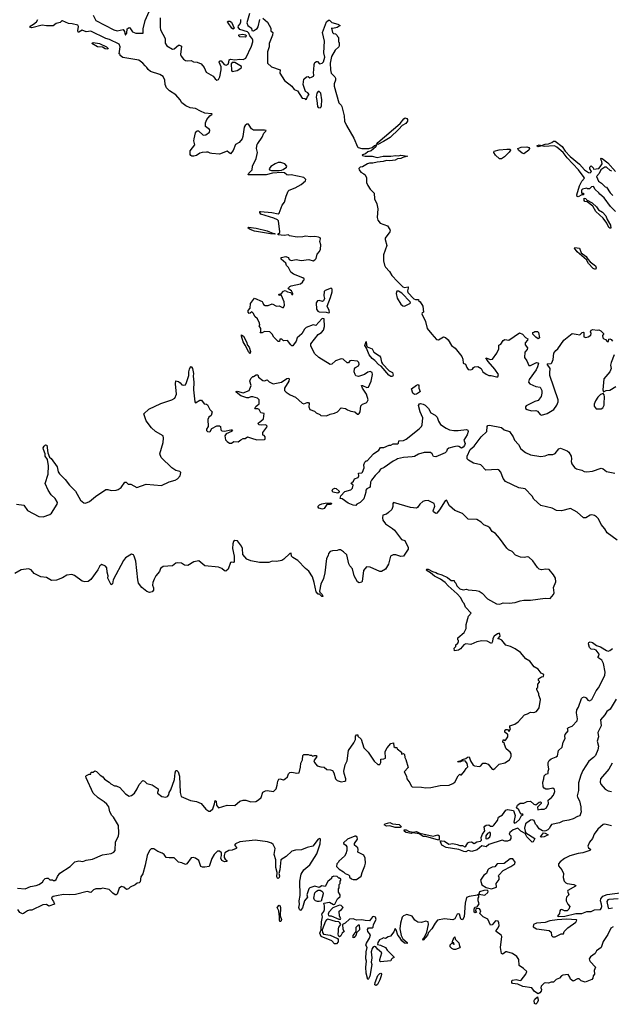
# Model space of a CAD drawing. Extents: x 2386897 to 2565480, y 579156 to 761880.
# Tile 92 of 191: x 2468002 to 2474942, y 667000 to 678544. Entities that reach past the tile are written whole.
import ezdxf

# ---------------------------------------------------------------- set-up
doc = ezdxf.new("R2010")
doc.units = 0

msp = doc.modelspace()

# ---------------------------------------------------------------- linework, layer by layer
at = {"layer": '0CON10XD'}
for points in [[(2471938, 674382), (2471927, 674415), (2471930, 674450), (2471943, 674467), (2471975, 674486), (2471984, 674505), (2471981, 674525), (2471965, 674541), (2471890, 674550), (2471876, 674544), (2471858, 674522), (2471845, 674520), (2471795, 674562), (2471775, 674568), (2471707, 674545), (2471665, 674507), (2471645, 674501), (2471512, 674582), (2471465, 674626), (2471416, 674715), (2471419, 674745), (2471505, 674854), (2471543, 674877), (2471567, 674905), (2471578, 674945), (2471575, 675037), (2471555, 675041), (2471545, 675036), (2471475, 674960), (2471445, 674966), (2471364, 674935), (2471344, 674915), (2471311, 674859), (2471256, 674814), (2471244, 674776), (2471215, 674730), (2471205, 674720), (2471195, 674720), (2471183, 674733), (2471142, 674782), (2471095, 674780), (2471077, 674797), (2471055, 674800), (2471048, 674772), (2471035, 674772), (2470985, 674823), (2470965, 674857), (2470935, 674883), (2470875, 674887), (2470845, 674872), (2470822, 674872), (2470832, 674888), (2470832, 674922), (2470812, 674955), (2470820, 674965), (2470817, 674987), (2470792, 675035), (2470760, 675065), (2470745, 675100), (2470725, 675120), (2470707, 675103), (2470695, 675100), (2470683, 675113), (2470683, 675135), (2470707, 675163), (2470710, 675215), (2470755, 675278), (2470845, 675238), (2470856, 675226), (2470863, 675205), (2470882, 675192), (2470918, 675192), (2470965, 675213), (2471015, 675187), (2471045, 675188), (2471085, 675169), (2471095, 675171), (2471110, 675195), (2471106, 675235), (2471075, 675310), (2471065, 675320), (2471045, 675310), (2471040, 675325), (2471070, 675330), (2471095, 675362), (2471115, 675368), (2471144, 675354), (2471177, 675347), (2471188, 675338), (2471195, 675320), (2471205, 675320), (2471208, 675335), (2471192, 675365), (2471160, 675385), (2471153, 675393), (2471155, 675400), (2471170, 675415), (2471188, 675422), (2471295, 675448), (2471318, 675465), (2471330, 675485), (2471340, 675495), (2471340, 675505), (2471325, 675518), (2471215, 675560), (2471182, 675585), (2471155, 675640), (2471133, 675663), (2471125, 675690), (2471070, 675735), (2471070, 675755), (2471125, 675768), (2471150, 675755), (2471160, 675745), (2471162, 675732), (2471185, 675720), (2471245, 675733), (2471305, 675721), (2471395, 675731), (2471445, 675718), (2471465, 675727), (2471480, 675745), (2471493, 675795), (2471519, 675825), (2471532, 675855), (2471533, 675905), (2471523, 675945), (2471530, 675975), (2471526, 675985), (2471508, 675995), (2471465, 676003), (2471415, 675999), (2471355, 676004), (2471325, 675998), (2471256, 675996), (2471168, 676008), (2471155, 676020), (2471105, 676013), (2471035, 676022), (2471032, 676028), (2471052, 676048), (2471053, 676055), (2471037, 676187), (2471025, 676199), (2470985, 676217), (2470832, 676265), (2470818, 676285), (2470820, 676295), (2470826, 676296), (2470960, 676285), (2471035, 676266), (2471046, 676275), (2471082, 676368), (2471109, 676405), (2471126, 676474), (2471151, 676535), (2471165, 676546), (2471235, 676571), (2471305, 676613), (2471354, 676655), (2471358, 676672), (2471334, 676694), (2471185, 676723), (2471155, 676719), (2471135, 676726), (2471108, 676748), (2471075, 676752), (2470966, 676744), (2470895, 676726), (2470683, 676723), (2470690, 676745), (2470728, 676785), (2470734, 676826), (2470777, 676915), (2470791, 676985), (2470780, 677035), (2470789, 677085), (2470796, 677094), (2470846, 677165), (2470865, 677212), (2470890, 677235), (2470892, 677245), (2470875, 677250), (2470745, 677249), (2470721, 677265), (2470695, 677309), (2470685, 677317), (2470665, 677317), (2470646, 677305), (2470636, 677285), (2470621, 677175), (2470610, 677145), (2470577, 677105), (2470535, 677080), (2470508, 677012), (2470475, 676973), (2470435, 677003), (2470345, 676966), (2470254, 676974), (2470235, 676978), (2470212, 676992), (2470195, 676992), (2470144, 676986), (2470115, 676978), (2470075, 676952), (2470045, 676942), (2470023, 676943), (2470010, 676950), (2470003, 676963), (2470003, 677005), (2470057, 677075), (2470046, 677125), (2470048, 677145), (2470065, 677217), (2470075, 677234), (2470085, 677242), (2470101, 677241), (2470155, 677188), (2470185, 677193), (2470230, 677225), (2470232, 677245), (2470228, 677255), (2470183, 677293), (2470181, 677335), (2470198, 677372), (2470234, 677416), (2470260, 677435), (2470255, 677440), (2470175, 677449), (2470121, 677471), (2470065, 677504), (2470000, 677510), (2469952, 677532), (2469905, 677570), (2469884, 677605), (2469835, 677661), (2469760, 677710), (2469726, 677746), (2469709, 677785), (2469706, 677836), (2469685, 677878), (2469645, 677902), (2469538, 677935), (2469509, 677959), (2469493, 677985), (2469472, 678002), (2469445, 678035), (2469398, 678068), (2469210, 678100), (2469182, 678122), (2469180, 678135), (2469170, 678145), (2469181, 678225), (2469168, 678255), (2469055, 678311), (2469014, 678324), (2468835, 678408), (2468782, 678402), (2468735, 678422), (2468695, 678396), (2468688, 678398), (2468682, 678415), (2468692, 678465), (2468685, 678481), (2468617, 678497), (2468575, 678498), (2468505, 678530), (2468495, 678530), (2468475, 678512), (2468429, 678501), (2468395, 678472), (2468315, 678470), (2468265, 678481), (2468145, 678448), (2468120, 678455), (2468125, 678468), (2468165, 678490), (2468200, 678520), (2468216, 678545)], [(2468863, 678595), (2468894, 678534), (2469105, 678424), (2469145, 678414), (2469217, 678427), (2469231, 678405), (2469238, 678368), (2469245, 678367), (2469260, 678385), (2469263, 678435), (2469285, 678453), (2469295, 678448), (2469325, 678403), (2469366, 678384), (2469450, 678385), (2469452, 678435), (2469472, 678535), (2469519, 678641)], [(2469650, 678565), (2469648, 678455), (2469653, 678425), (2469708, 678325), (2469707, 678267), (2469727, 678237), (2469795, 678200), (2469815, 678204), (2469864, 678246), (2469877, 678247), (2469900, 678235), (2469889, 678135), (2469896, 678115), (2469925, 678079), (2469945, 678067), (2469975, 678060), (2470015, 678067), (2470041, 678051), (2470085, 678044), (2470130, 678025), (2470165, 677982), (2470190, 677930), (2470272, 677882), (2470295, 677850), (2470315, 677836), (2470335, 677841), (2470351, 677875), (2470366, 677954), (2470365, 677990), (2470340, 678045), (2470344, 678056), (2470355, 678062), (2470365, 678062), (2470400, 678020), (2470425, 678009), (2470447, 678023), (2470457, 678045), (2470458, 678072), (2470475, 678082), (2470525, 678072), (2470585, 678082), (2470624, 678076), (2470656, 678094), (2470720, 678235), (2470736, 678285), (2470736, 678305), (2470730, 678325), (2470702, 678355), (2470690, 678385), (2470675, 678400), (2470585, 678429), (2470564, 678455), (2470567, 678473), (2470588, 678495), (2470595, 678520), (2470597, 678545)], [(2470696, 678615), (2470667, 678505), (2470677, 678477), (2470721, 678445), (2470727, 678417), (2470745, 678414), (2470768, 678428), (2470788, 678442), (2470800, 678460), (2470819, 678545)], [(2470855, 678562), (2470908, 678515), (2470948, 678445), (2470950, 678415), (2470970, 678395), (2470967, 678363), (2470928, 678265), (2470930, 678225), (2470909, 678165), (2470910, 678035), (2470955, 677990), (2471058, 677955), (2471054, 677915), (2471110, 677830), (2471193, 677763), (2471223, 677725), (2471259, 677709), (2471315, 677622), (2471345, 677620), (2471355, 677610), (2471368, 677612), (2471378, 677645), (2471396, 677665), (2471382, 677685), (2471355, 677702), (2471350, 677715), (2471329, 677785), (2471337, 677845), (2471365, 677874), (2471385, 677877), (2471405, 677863), (2471425, 677868), (2471448, 677882), (2471453, 677895), (2471447, 677925), (2471454, 677955), (2471455, 678020), (2471465, 678040), (2471485, 678053)], [(2470505, 678433), (2470489, 678445), (2470446, 678505), (2470440, 678515), (2470443, 678527), (2470468, 678528), (2470486, 678516), (2470519, 678445), (2470505, 678433)], [(2471485, 678053), (2471495, 678052), (2471518, 678028), (2471550, 678035), (2471565, 678050), (2471581, 678105), (2471571, 678155), (2471579, 678291), (2471556, 678394), (2471603, 678517), (2471625, 678540), (2471635, 678540), (2471665, 678512), (2471735, 678492), (2471760, 678475), (2471726, 678454), (2471675, 678440), (2471660, 678445), (2471672, 678392), (2471685, 678380), (2471708, 678378), (2471728, 678358), (2471730, 678345), (2471740, 678335), (2471740, 678285), (2471750, 678275), (2471750, 678235), (2471746, 678224), (2471704, 678186), (2471658, 678112), (2471646, 678035), (2471649, 677955), (2471657, 677915), (2471698, 677875), (2471707, 677857), (2471708, 677835), (2471693, 677793), (2471693, 677765), (2471745, 677570), (2471773, 677543), (2471782, 677525), (2471809, 677415), (2471813, 677355), (2471834, 677305), (2471920, 677155), (2471964, 677055), (2471974, 677045), (2472015, 677033), (2472097, 677033), (2472136, 677044), (2472165, 677069), (2472186, 677076), (2472181, 677055), (2472125, 677007), (2472085, 676994), (2472060, 676970), (2472025, 676959), (2472018, 676955), (2472022, 676952), (2472054, 676944), (2472135, 676942), (2472195, 676928), (2472265, 676944), (2472355, 676942), (2472415, 676951), (2472445, 676948), (2472475, 676956), (2472550, 676945), (2472495, 676929), (2472475, 676915), (2472435, 676913), (2472405, 676898), (2472345, 676889), (2472305, 676894), (2472265, 676880), (2472197, 676873), (2472145, 676860), (2472105, 676860), (2472084, 676855), (2472025, 676820), (2471997, 676813), (2471982, 676798), (2471984, 676785), (2472004, 676755), (2472038, 676738), (2472053, 676723), (2472070, 676690), (2472072, 676635), (2472085, 676599), (2472114, 676555), (2472161, 676511), (2472165, 676445), (2472191, 676385), (2472204, 676325), (2472197, 676225), (2472202, 676192), (2472229, 676159), (2472317, 676127), (2472344, 676085), (2472348, 676065), (2472344, 676055), (2472289, 675981), (2472288, 675965), (2472310, 675895), (2472269, 675785), (2472271, 675715), (2472281, 675665), (2472295, 675641), (2472340, 675590), (2472366, 675545), (2472435, 675475), (2472495, 675412), (2472515, 675404), (2472560, 675410), (2472561, 675395), (2472550, 675365), (2472555, 675345), (2472625, 675273), (2472645, 675262), (2472680, 675265), (2472682, 675252), (2472700, 675235), (2472730, 675185), (2472740, 675115), (2472722, 675108), (2472720, 675095), (2472761, 675005), (2472784, 674925), (2472835, 674855), (2472893, 674793), (2472915, 674789), (2472975, 674826), (2472997, 674817), (2473030, 674790), (2473068, 674725), (2473111, 674691), (2473189, 674595), (2473202, 674565), (2473204, 674515), (2473232, 674505), (2473246, 674466), (2473265, 674444), (2473295, 674437), (2473312, 674445), (2473324, 674466), (2473337, 674473), (2473376, 674476), (2473415, 674453), (2473437, 674415), (2473475, 674387), (2473504, 674374), (2473534, 674374), (2473595, 674357), (2473612, 674358), (2473617, 674385), (2473576, 674445), (2473496, 674535), (2473472, 674578), (2473525, 674560), (2473548, 674562), (2473598, 674635), (2473623, 674685), (2473624, 674726), (2473645, 674740), (2473675, 674782), (2473695, 674794), (2473742, 674788), (2473865, 674872), (2473900, 674855), (2473937, 674817), (2473962, 674802), (2473958, 674785), (2473931, 674755), (2473933, 674733), (2473961, 674695), (2473955, 674678), (2473926, 674644), (2473924, 674585), (2473953, 674543), (2473975, 674488), (2473995, 674489), (2474065, 674523), (2474082, 674522), (2474088, 674515), (2474078, 674475), (2474060, 674440), (2473979, 674325), (2473972, 674295), (2473986, 674276), (2474055, 674244), (2474106, 674236), (2474129, 674195), (2474128, 674165), (2474118, 674125), (2474085, 674079), (2474045, 674068), (2473945, 674016), (2473936, 674005), (2473937, 673985), (2473955, 673972), (2474007, 673957), (2474055, 673961), (2474075, 673956), (2474109, 673915), (2474125, 673909), (2474190, 673925), (2474268, 673975), (2474303, 674025), (2474318, 674062), (2474318, 674088), (2474223, 674373), (2474220, 674405), (2474227, 674455), (2474190, 674505), (2474195, 674510), (2474237, 674513), (2474245, 674520), (2474259, 674561), (2474268, 674635), (2474290, 674665), (2474316, 674684), (2474384, 674785), (2474484, 674866), (2474532, 674855), (2474575, 674850), (2474602, 674878), (2474615, 674880), (2474620, 674875), (2474620, 674825), (2474645, 674818), (2474670, 674825), (2474702, 674845), (2474707, 674865), (2474700, 674885), (2474707, 674903), (2474725, 674911), (2474775, 674902), (2474795, 674908), (2474820, 674895), (2474850, 674865), (2474850, 674855), (2474838, 674842), (2474844, 674815), (2474855, 674804), (2474874, 674794), (2474895, 674770), (2474908, 674772), (2474912, 674798), (2474925, 674802), (2474942, 674795), (2474957, 674775)], [(2470645, 678338), (2470583, 678343), (2470573, 678353), (2470572, 678365), (2470615, 678373), (2470655, 678368), (2470658, 678355), (2470645, 678338)], [(2469035, 678200), (2469005, 678203), (2468975, 678221), (2468915, 678227), (2468850, 678265), (2468865, 678278), (2468938, 678265), (2469020, 678225), (2469040, 678205), (2469035, 678200)], [(2470495, 677938), (2470535, 677943), (2470555, 677948), (2470585, 677968), (2470602, 677985), (2470602, 677995), (2470525, 678040), (2470495, 678043), (2470483, 678025), (2470485, 677950), (2470495, 677938)], [(2471525, 677512), (2471539, 677521), (2471544, 677535), (2471548, 677605), (2471533, 677683), (2471515, 677701), (2471505, 677702), (2471487, 677683), (2471478, 677635), (2471489, 677595), (2471495, 677525), (2471505, 677515), (2471525, 677512)], [(2472205, 677082), (2472193, 677083), (2472205, 677105), (2472465, 677325), (2472507, 677383), (2472525, 677393), (2472545, 677386), (2472552, 677375), (2472552, 677355), (2472533, 677327), (2472488, 677305), (2472451, 677259), (2472347, 677163), (2472271, 677115), (2472205, 677082)], [(2473915, 676973), (2473895, 676980), (2473852, 677015), (2473844, 677035), (2473885, 677048), (2473952, 677052), (2473974, 677045), (2473981, 677035), (2473976, 677015), (2473915, 676973)], [(2474992, 676295), (2474932, 676352), (2474860, 676455), (2474807, 676497), (2474796, 676515), (2474754, 676554), (2474735, 676588), (2474710, 676585), (2474685, 676560), (2474665, 676560), (2474655, 676568), (2474603, 676557), (2474593, 676547), (2474592, 676515), (2474595, 676510), (2474618, 676508), (2474618, 676492), (2474595, 676490), (2474555, 676468), (2474542, 676472), (2474538, 676492), (2474568, 676595), (2474595, 676652), (2474626, 676684), (2474623, 676695), (2474558, 676785), (2474426, 676925), (2474378, 676988), (2474305, 677051), (2474275, 677066), (2474155, 677058), (2474125, 677063), (2474085, 677054), (2474070, 677065), (2474095, 677078), (2474125, 677070), (2474165, 677084), (2474205, 677088), (2474245, 677104), (2474265, 677121), (2474285, 677121), (2474367, 677057), (2474401, 677001), (2474460, 676940), (2474568, 676848), (2474626, 676785), (2474675, 676753), (2474695, 676750), (2474710, 676765), (2474690, 676795), (2474690, 676815), (2474705, 676830), (2474730, 676805), (2474735, 676790), (2474795, 676800), (2474813, 676817), (2474834, 676855), (2474832, 676882), (2474822, 676895), (2474820, 676915), (2474825, 676920), (2474835, 676918), (2474902, 676865), (2474990, 676765)], [(2473632, 676912), (2473585, 676955), (2473566, 676985), (2473569, 677001), (2473625, 677018), (2473715, 677027), (2473754, 677024), (2473758, 677015), (2473745, 676992), (2473688, 676935), (2473655, 676912), (2473632, 676912)], [(2470954, 676774), (2471045, 676774), (2471075, 676778), (2471093, 676787), (2471131, 676815), (2471134, 676825), (2471114, 676854), (2471065, 676871), (2471035, 676870), (2470997, 676855), (2470947, 676823), (2470930, 676795), (2470932, 676785), (2470954, 676774)], [(2474948, 676768), (2474930, 676775), (2474885, 676813), (2474865, 676816), (2474818, 676785), (2474798, 676742), (2474770, 676705), (2474791, 676651), (2474826, 676626), (2474870, 676585), (2474885, 676580), (2474928, 676515), (2474961, 676481)], [(2474925, 676098), (2474915, 676108), (2474889, 676159), (2474846, 676216), (2474759, 676295), (2474727, 676357), (2474660, 676410), (2474633, 676413), (2474622, 676422), (2474625, 676450), (2474645, 676448), (2474652, 676432), (2474718, 676395), (2474769, 676349), (2474794, 676314), (2474838, 676288), (2474878, 676245), (2474892, 676202), (2474933, 676135), (2474935, 676100), (2474925, 676098)], [(2470995, 676030), (2470945, 676032), (2470755, 676064), (2470704, 676084), (2470680, 676105), (2470685, 676110), (2470775, 676098), (2470905, 676069), (2470978, 676038), (2470995, 676038), (2471000, 676035), (2470995, 676030)], [(2474755, 675616), (2474728, 675628), (2474676, 675685), (2474650, 675730), (2474543, 675823), (2474512, 675865), (2474515, 675872), (2474568, 675865), (2474590, 675810), (2474649, 675769), (2474666, 675735), (2474693, 675703), (2474757, 675657), (2474766, 675635), (2474755, 675616)], [(2471625, 675108), (2471635, 675112), (2471633, 675135), (2471610, 675185), (2471647, 675285), (2471666, 675355), (2471666, 675385), (2471655, 675396), (2471585, 675369), (2471575, 675358), (2471568, 675305), (2471576, 675275), (2471564, 675246), (2471555, 675240), (2471515, 675250), (2471495, 675248), (2471481, 675225), (2471485, 675150), (2471500, 675125), (2471515, 675119), (2471596, 675116), (2471625, 675108)], [(2472515, 675184), (2472578, 675215), (2472587, 675225), (2472583, 675235), (2472485, 675338), (2472445, 675360), (2472428, 675362), (2472420, 675335), (2472429, 675279), (2472475, 675208), (2472495, 675188), (2472515, 675184)], [(2470705, 674630), (2470685, 674652), (2470648, 674728), (2470623, 674765), (2470603, 674835), (2470605, 674850), (2470626, 674835), (2470664, 674765), (2470676, 674726), (2470693, 674705), (2470710, 674655), (2470705, 674630)], [(2474085, 674802), (2474055, 674820), (2474020, 674855), (2474022, 674878), (2474035, 674880), (2474045, 674890), (2474075, 674890), (2474088, 674878), (2474100, 674815), (2474085, 674802)], [(2472355, 674360), (2472332, 674375), (2472242, 674482), (2472215, 674496), (2472167, 674547), (2472135, 674571), (2472101, 674615), (2472071, 674691), (2472051, 674725), (2472065, 674770), (2472069, 674729), (2472079, 674709), (2472135, 674683), (2472157, 674647), (2472224, 674604), (2472236, 674586), (2472248, 674528), (2472258, 674508), (2472335, 674428), (2472375, 674407), (2472383, 674375), (2472375, 674361), (2472355, 674360)], [(2474977, 674615), (2474939, 674525), (2474933, 674495), (2474940, 674455), (2474926, 674414), (2474856, 674335), (2474842, 674205), (2474852, 674182), (2474883, 674197), (2474925, 674202), (2474996, 674244)], [(2467965, 672863), (2468051, 672851), (2468095, 672791), (2468225, 672719), (2468277, 672717), (2468356, 672744), (2468375, 672758), (2468443, 672865), (2468444, 672885), (2468419, 672929), (2468371, 672975), (2468335, 673028), (2468301, 673105), (2468336, 673215), (2468338, 673315), (2468327, 673387), (2468300, 673425), (2468300, 673455), (2468281, 673505), (2468279, 673525), (2468289, 673545), (2468305, 673560), (2468319, 673555), (2468333, 673465), (2468351, 673415), (2468370, 673400), (2468442, 673302), (2468453, 673243), (2468468, 673218), (2468535, 673153), (2468587, 673087), (2468656, 673015), (2468715, 672912), (2468755, 672880), (2468775, 672877), (2468822, 672895), (2468892, 672955), (2469014, 673036), (2469035, 673037), (2469075, 673024), (2469135, 673026), (2469156, 673034), (2469192, 673058), (2469235, 673120), (2469250, 673120), (2469275, 673100), (2469305, 673097), (2469375, 673059), (2469485, 673097), (2469665, 673081), (2469756, 673126), (2469825, 673144), (2469855, 673160), (2469883, 673195), (2469892, 673235), (2469880, 673245), (2469835, 673258), (2469785, 673288), (2469662, 673412), (2469645, 673455), (2469684, 673585), (2469689, 673639), (2469684, 673664), (2469596, 673716), (2469547, 673757), (2469485, 673840), (2469458, 673922), (2469515, 673978), (2469656, 674044), (2469785, 674087), (2469823, 674107), (2469843, 674155), (2469829, 674275), (2469835, 674308), (2469865, 674301), (2469885, 674287), (2469903, 674263), (2469925, 674257), (2469945, 674262), (2469959, 674289), (2469986, 674374), (2469985, 674415), (2469992, 674445), (2470005, 674472), (2470015, 674477), (2470029, 674455), (2470039, 674395), (2470036, 674365), (2470044, 674295), (2470040, 674205), (2470055, 674062), (2470065, 674053), (2470115, 674083), (2470135, 674082), (2470165, 674040), (2470195, 674036), (2470205, 674027), (2470234, 673974), (2470258, 673945), (2470250, 673905), (2470222, 673885), (2470209, 673855), (2470214, 673775), (2470193, 673743), (2470195, 673727), (2470205, 673714), (2470225, 673710), (2470236, 673714), (2470255, 673750), (2470315, 673782), (2470345, 673782), (2470356, 673776), (2470363, 673735), (2470375, 673723), (2470405, 673721), (2470477, 673737), (2470490, 673735), (2470498, 673725), (2470488, 673715), (2470425, 673687), (2470407, 673665), (2470418, 673618), (2470435, 673598), (2470465, 673578), (2470485, 673578), (2470515, 673598), (2470565, 673593), (2470595, 673618), (2470625, 673632), (2470645, 673633), (2470675, 673652), (2470722, 673638), (2470785, 673618), (2470875, 673620), (2470880, 673625), (2470880, 673655), (2470868, 673668), (2470853, 673673), (2470853, 673703), (2470902, 673765), (2470905, 673780), (2470890, 673795), (2470835, 673790), (2470810, 673795), (2470800, 673805), (2470805, 673818), (2470832, 673835), (2470862, 673865), (2470870, 673925), (2470830, 673935), (2470810, 673975), (2470795, 673982), (2470765, 673980), (2470762, 673985), (2470771, 674009), (2470795, 674030), (2470810, 674035), (2470810, 674085), (2470790, 674105), (2470735, 674121), (2470715, 674121), (2470685, 674109), (2470665, 674111), (2470598, 674135), (2470542, 674175), (2470540, 674185), (2470555, 674190), (2470625, 674170), (2470692, 674195), (2470718, 674255), (2470700, 674305), (2470712, 674338), (2470735, 674360), (2470745, 674360), (2470775, 674380), (2470795, 674380), (2470802, 674352), (2470853, 674313), (2470875, 674310), (2470905, 674322), (2470927, 674297), (2470975, 674273), (2471072, 674295), (2471135, 674336), (2471159, 674339), (2471163, 674333), (2471161, 674305), (2471110, 674225), (2471107, 674207), (2471110, 674195), (2471127, 674177), (2471174, 674144), (2471237, 674117), (2471316, 674046), (2471335, 674041), (2471375, 674056), (2471390, 674055), (2471396, 674045), (2471392, 674005), (2471405, 673972), (2471460, 673955), (2471478, 673935), (2471524, 673914), (2471535, 673902), (2471602, 673898), (2471645, 673918), (2471695, 673929), (2471732, 673948), (2471775, 673992), (2471825, 673987), (2471848, 673968), (2471885, 673953), (2471935, 673948), (2471965, 673920), (2471975, 673918), (2471986, 673925), (2471998, 673945), (2472004, 674016), (2472025, 674038), (2472065, 674050), (2472080, 674065), (2472088, 674085), (2472070, 674155), (2472024, 674225), (2472012, 674255), (2472025, 674256), (2472073, 674233), (2472095, 674236), (2472125, 674306), (2472140, 674385), (2472135, 674406), (2472115, 674420), (2472085, 674412), (2472045, 674383), (2471975, 674362), (2471947, 674367), (2471938, 674382)], [(2472635, 674150), (2472615, 674165), (2472600, 674215), (2472655, 674259), (2472675, 674267), (2472683, 674255), (2472686, 674225), (2472700, 674185), (2472694, 674175), (2472655, 674153), (2472635, 674150)], [(2474825, 673982), (2474842, 673995), (2474858, 674025), (2474860, 674045), (2474862, 674122), (2474857, 674147), (2474845, 674160), (2474815, 674148), (2474785, 674118), (2474755, 674077), (2474741, 674035), (2474743, 674013), (2474765, 673982), (2474825, 673982)], [(2471945, 672850), (2471915, 672852), (2471854, 672874), (2471786, 672925), (2471761, 672931), (2471769, 672961), (2471816, 673014), (2471885, 673033), (2471905, 673052), (2471912, 673085), (2471892, 673105), (2471893, 673115), (2471916, 673134), (2471931, 673159), (2471973, 673177), (2471980, 673195), (2471975, 673228), (2472015, 673232), (2472025, 673240), (2472042, 673288), (2472040, 673325), (2472050, 673355), (2472065, 673370), (2472078, 673372), (2472151, 673455), (2472214, 673496), (2472235, 673528), (2472275, 673528), (2472335, 673557), (2472355, 673557), (2472385, 673570), (2472438, 673572), (2472445, 673580), (2472450, 673605), (2472505, 673611), (2472535, 673624), (2472690, 673745), (2472716, 673774), (2472723, 673795), (2472730, 673875), (2472699, 673945), (2472682, 674022), (2472691, 674039), (2472703, 674045), (2472737, 674037), (2472759, 674025), (2472797, 673987), (2472824, 673934), (2472875, 673908), (2472901, 673885), (2472914, 673835), (2472939, 673799), (2473004, 673754), (2473045, 673736), (2473095, 673727), (2473144, 673726), (2473245, 673738), (2473260, 673730), (2473264, 673715), (2473252, 673675), (2473211, 673615), (2473226, 673575), (2473219, 673551), (2473205, 673533), (2473185, 673522), (2473155, 673539), (2473135, 673542), (2473095, 673537), (2473035, 673519), (2473017, 673505), (2473008, 673482), (2472994, 673466), (2472885, 673419), (2472855, 673424), (2472839, 673455), (2472820, 673470), (2472745, 673470), (2472680, 673450), (2472635, 673424), (2472605, 673418), (2472505, 673412), (2472436, 673394), (2472424, 673386), (2472385, 673369), (2472278, 673295), (2472236, 673274), (2472217, 673243), (2472171, 673199), (2472128, 673145), (2472117, 673123), (2472115, 673072), (2472105, 673058), (2472075, 673042), (2472063, 673027), (2472062, 673005), (2472040, 672925), (2471996, 672884), (2471956, 672864), (2471945, 672850)], [(2475011, 672441), (2474895, 672528), (2474865, 672575), (2474825, 672624), (2474792, 672692), (2474767, 672717), (2474745, 672731), (2474715, 672738), (2474695, 672733), (2474645, 672704), (2474615, 672704), (2474540, 672770), (2474465, 672812), (2474357, 672787), (2474301, 672791), (2474248, 672818), (2474115, 672848), (2474032, 672922), (2474015, 672959), (2473932, 673042), (2473857, 673057), (2473700, 673130), (2473675, 673163), (2473647, 673237), (2473623, 673265), (2473605, 673272), (2473471, 673261), (2473410, 673325), (2473325, 673343), (2473268, 673378), (2473250, 673395), (2473250, 673425), (2473285, 673505), (2473332, 673545), (2473415, 673654), (2473484, 673715), (2473485, 673774), (2473495, 673786), (2473512, 673788), (2473655, 673764), (2473686, 673736), (2473747, 673717), (2473790, 673655), (2473808, 673615), (2473854, 673564), (2473881, 673511), (2473935, 673469), (2473995, 673441), (2474115, 673422), (2474165, 673431), (2474205, 673446), (2474255, 673446), (2474285, 673459), (2474328, 673512), (2474345, 673520), (2474425, 673488), (2474445, 673474), (2474471, 673425), (2474476, 673395), (2474472, 673365), (2474480, 673335), (2474511, 673295), (2474535, 673278), (2474595, 673264), (2474625, 673248), (2474654, 673244), (2474720, 673250), (2474825, 673284), (2474845, 673278), (2474885, 673248), (2474985, 673228)], [(2471735, 672994), (2471675, 673004), (2471669, 673025), (2471675, 673038), (2471698, 673052), (2471715, 673048), (2471748, 673015), (2471750, 673005), (2471735, 672994)], [(2471022, 669568), (2471030, 669615), (2471042, 669638), (2471055, 669642), (2471095, 669632), (2471115, 669642), (2471143, 669667), (2471156, 669704), (2471172, 669718), (2471195, 669723), (2471255, 669708), (2471280, 669715), (2471298, 669782), (2471301, 669829), (2471321, 669865), (2471323, 669917), (2471335, 669930), (2471385, 669930), (2471405, 669920), (2471425, 669920), (2471435, 669910), (2471461, 669919), (2471478, 669918), (2471486, 669905), (2471453, 669855), (2471460, 669835), (2471492, 669795), (2471535, 669783), (2471572, 669782), (2471605, 669752), (2471649, 669749), (2471671, 669741), (2471686, 669715), (2471707, 669645), (2471725, 669622), (2471775, 669609), (2471815, 669617), (2471826, 669625), (2471828, 669642), (2471807, 669707), (2471806, 669735), (2471821, 669809), (2471844, 669855), (2471861, 669975), (2471922, 670065), (2471940, 670105), (2471940, 670145), (2471955, 670160), (2471968, 670158), (2471970, 670145), (2472007, 670107), (2472038, 670005), (2472090, 669955), (2472162, 669852), (2472205, 669810), (2472228, 669812), (2472238, 669835), (2472237, 669873), (2472275, 669877), (2472292, 669885), (2472290, 669965), (2472312, 670005), (2472355, 670058), (2472387, 670067), (2472392, 670022), (2472405, 670010), (2472425, 670010), (2472430, 669995), (2472480, 669955), (2472482, 669932), (2472505, 669940), (2472517, 669927), (2472520, 669895), (2472532, 669872), (2472558, 669775), (2472514, 669724), (2472538, 669675), (2472543, 669643), (2472580, 669595), (2472595, 669560), (2472608, 669548), (2472715, 669547), (2472765, 669538), (2472825, 669540), (2472935, 669567), (2473042, 669568), (2473085, 669588), (2473108, 669605), (2473145, 669680), (2473165, 669700), (2473175, 669690), (2473185, 669690), (2473222, 669735), (2473238, 669765), (2473259, 669785), (2473252, 669825), (2473231, 669851), (2473197, 669853), (2473175, 669843), (2473145, 669840), (2473140, 669845), (2473182, 669858), (2473195, 669870), (2473235, 669883), (2473255, 669897), (2473275, 669900), (2473291, 669855), (2473322, 669805), (2473336, 669794), (2473395, 669787), (2473413, 669797), (2473435, 669828), (2473465, 669826), (2473496, 669816), (2473543, 669755), (2473555, 669754), (2473575, 669764), (2473625, 669817), (2473695, 669830), (2473748, 669865), (2473768, 669905), (2473768, 669935), (2473756, 669956), (2473710, 669995), (2473688, 670045), (2473688, 670058), (2473670, 670075), (2473675, 670100), (2473685, 670100), (2473695, 670090), (2473705, 670100), (2473727, 670135), (2473730, 670155), (2473728, 670168), (2473715, 670170), (2473692, 670192), (2473692, 670208), (2473705, 670220), (2473725, 670220), (2473745, 670200), (2473760, 670235), (2473750, 670245), (2473750, 670265), (2473810, 670285), (2473850, 670310), (2473925, 670393), (2473960, 670405), (2473994, 670426), (2474035, 670423), (2474066, 670434), (2474096, 670475), (2474112, 670575), (2474093, 670625), (2474092, 670645), (2474070, 670685), (2474070, 670705), (2474080, 670715), (2474080, 670755), (2474100, 670775), (2474100, 670785), (2474090, 670795), (2474090, 670815), (2474125, 670840), (2474146, 670844), (2474150, 670865), (2474121, 670881), (2474085, 670930), (2474038, 670955), (2473985, 671022), (2473941, 671051), (2473878, 671125), (2473815, 671168), (2473760, 671195), (2473705, 671212), (2473659, 671269), (2473635, 671282), (2473613, 671283), (2473638, 671315), (2473635, 671340), (2473625, 671350), (2473608, 671345), (2473570, 671315), (2473553, 671287), (2473547, 671253), (2473535, 671230), (2473487, 671257), (2473425, 671260), (2473365, 671248), (2473295, 671217), (2473235, 671228), (2473212, 671215), (2473172, 671168), (2473149, 671151), (2473104, 671144), (2473098, 671175), (2473118, 671195), (2473120, 671215), (2473142, 671235), (2473150, 671255), (2473150, 671265), (2473140, 671275), (2473140, 671295), (2473215, 671360), (2473238, 671405), (2473238, 671452), (2473268, 671552), (2473298, 671585), (2473232, 671655), (2473218, 671698), (2473202, 671715), (2473177, 671765), (2473135, 671811), (2473027, 671907), (2472993, 671945), (2472940, 671985), (2472870, 672020), (2472823, 672057), (2472781, 672081), (2472770, 672095), (2472777, 672103), (2472795, 672102), (2472844, 672074), (2472883, 672063), (2472905, 672049), (2472955, 672037), (2473022, 672002), (2473065, 671970), (2473098, 671968), (2473102, 671952), (2473118, 671938), (2473132, 671905), (2473165, 671873), (2473205, 671860), (2473245, 671868), (2473265, 671860), (2473355, 671852), (2473392, 671842), (2473429, 671819), (2473490, 671755), (2473594, 671694), (2473635, 671693), (2473675, 671707), (2473745, 671703), (2473815, 671712), (2473875, 671732), (2473915, 671738), (2473995, 671740), (2474165, 671762), (2474225, 671758), (2474263, 671805), (2474272, 671825), (2474266, 671885), (2474292, 671955), (2474288, 671995), (2474266, 672036), (2474215, 672098), (2474175, 672103), (2474125, 672094), (2474095, 672103), (2474075, 672120), (2474021, 672201), (2473975, 672244), (2473955, 672246), (2473925, 672238), (2473877, 672243), (2473820, 672265), (2473779, 672309), (2473735, 672328), (2473715, 672348), (2473632, 672465), (2473585, 672518), (2473544, 672544), (2473516, 672586), (2473495, 672602), (2473445, 672622), (2473415, 672653), (2473365, 672682), (2473265, 672688), (2473196, 672756), (2473105, 672788), (2473044, 672844), (2473009, 672909), (2472995, 672903), (2472925, 672796), (2472895, 672758), (2472885, 672753), (2472858, 672775), (2472854, 672784), (2472872, 672842), (2472865, 672873), (2472795, 672906), (2472755, 672904), (2472733, 672895), (2472696, 672865), (2472670, 672825), (2472655, 672818), (2472585, 672826), (2472388, 672882), (2472378, 672872), (2472378, 672835), (2472367, 672803), (2472330, 672765), (2472305, 672748), (2472262, 672735), (2472258, 672705), (2472263, 672675), (2472295, 672633), (2472375, 672580), (2472398, 672558), (2472481, 672451), (2472519, 672439), (2472558, 672355), (2472560, 672335), (2472504, 672256), (2472475, 672251), (2472415, 672271), (2472385, 672271), (2472352, 672255), (2472329, 672161), (2472295, 672100), (2472245, 672073), (2472225, 672074), (2472115, 672124), (2472072, 672128), (2472034, 672085), (2472021, 671959), (2472011, 671949), (2471985, 671942), (2471965, 671952), (2471926, 672025), (2471906, 672105), (2471875, 672142), (2471865, 672163), (2471839, 672269), (2471800, 672305), (2471765, 672328), (2471745, 672329), (2471725, 672321), (2471673, 672317), (2471643, 672307), (2471624, 672286), (2471619, 672261), (2471600, 672225), (2471582, 672058), (2471567, 671993), (2471533, 671925), (2471520, 671845), (2471522, 671832), (2471550, 671805), (2471558, 671782), (2471545, 671780), (2471518, 671808), (2471505, 671810), (2471480, 671835), (2471457, 671945), (2471435, 672010), (2471395, 672078), (2471355, 672108), (2471265, 672202), (2471205, 672240), (2471192, 672255), (2471185, 672288), (2471170, 672285), (2471102, 672218), (2471076, 672204), (2471015, 672190), (2470965, 672197), (2470925, 672180), (2470815, 672181), (2470715, 672199), (2470668, 672218), (2470621, 672275), (2470617, 672343), (2470603, 672373), (2470557, 672435), (2470525, 672436), (2470511, 672425), (2470503, 672397), (2470500, 672345), (2470516, 672255), (2470518, 672185), (2470512, 672178), (2470485, 672182), (2470475, 672178), (2470448, 672102), (2470422, 672078), (2470405, 672082), (2470375, 672109), (2470335, 672124), (2470175, 672140), (2470105, 672198), (2470045, 672186), (2469975, 672144), (2469935, 672149), (2469901, 672171), (2469855, 672176), (2469835, 672171), (2469795, 672140), (2469685, 672132), (2469652, 672108), (2469640, 672075), (2469599, 672025), (2469579, 671985), (2469564, 671945), (2469560, 671915), (2469573, 671883), (2469570, 671855), (2469554, 671836), (2469525, 671828), (2469495, 671840), (2469435, 671885), (2469396, 671936), (2469389, 671975), (2469364, 672195), (2469346, 672256), (2469335, 672270), (2469315, 672276), (2469245, 672233), (2469219, 672205), (2469098, 671975), (2469090, 671930), (2469075, 671918), (2469037, 671995), (2469038, 672025), (2469028, 672065), (2469026, 672116), (2469007, 672135), (2468965, 672156), (2468940, 672140), (2468918, 672092), (2468838, 671982), (2468805, 671959), (2468765, 671954), (2468735, 671960), (2468645, 672029), (2468615, 672041), (2468555, 672031), (2468505, 672000), (2468435, 671972), (2468375, 671969), (2468315, 672002), (2468251, 672011), (2468172, 672052), (2468135, 672095), (2468105, 672106), (2468021, 672095), (2467945, 672052)], [(2471555, 672807), (2471512, 672815), (2471500, 672835), (2471519, 672855), (2471545, 672869), (2471585, 672876), (2471645, 672881), (2471660, 672875), (2471655, 672863), (2471645, 672860), (2471605, 672860), (2471575, 672814), (2471555, 672807)], [(2475001, 670579), (2474930, 670460), (2474888, 670432), (2474867, 670393), (2474814, 670335), (2474823, 670265), (2474784, 670185), (2474792, 670135), (2474777, 670085), (2474791, 670025), (2474785, 669985), (2474755, 669916), (2474735, 669894), (2474679, 669851), (2474607, 669743), (2474583, 669685), (2474559, 669595), (2474559, 669505), (2474540, 669445), (2474545, 669428), (2474571, 669385), (2474586, 669315), (2474584, 669285), (2474590, 669255), (2474575, 669210), (2474545, 669202), (2474495, 669173), (2474445, 669157), (2474375, 669147), (2474335, 669129), (2474242, 669108), (2474224, 669086), (2474216, 669064), (2474198, 669045), (2474175, 669032), (2474155, 669030), (2474135, 669032), (2474095, 669057), (2474074, 669094), (2474053, 669113), (2474036, 669156), (2474015, 669162), (2473995, 669157), (2473935, 669116), (2473924, 669064), (2473930, 669030), (2473940, 669010), (2474044, 668945), (2474025, 668906), (2474015, 668902), (2474005, 668909), (2473953, 668963), (2473931, 669001), (2473881, 669031), (2473845, 669066), (2473791, 669045), (2473752, 669015), (2473744, 668995), (2473762, 668975), (2473763, 668945), (2473750, 668925), (2473725, 668914), (2473695, 668914), (2473663, 668923), (2473505, 668875), (2473475, 668847), (2473425, 668858), (2473370, 668810), (2473305, 668790), (2473265, 668804), (2473235, 668789), (2473211, 668791), (2473154, 668814), (2473005, 668837), (2472955, 668865), (2472937, 668905), (2472940, 668915), (2472952, 668918), (2472985, 668911), (2473035, 668878), (2473085, 668885), (2473135, 668875), (2473165, 668860), (2473195, 668860), (2473225, 668848), (2473237, 668855), (2473258, 668892), (2473275, 668901), (2473303, 668903), (2473335, 668887), (2473365, 668905), (2473406, 668914), (2473419, 668925), (2473416, 668955), (2473432, 668995), (2473459, 669035), (2473452, 669075), (2473460, 669090), (2473475, 669102), (2473504, 669104), (2473525, 669090), (2473552, 669088), (2473565, 669102), (2473606, 669154), (2473620, 669195), (2473667, 669223), (2473704, 669276), (2473725, 669283), (2473793, 669273), (2473814, 669215), (2473799, 669135), (2473805, 669124), (2473825, 669131), (2473865, 669167), (2473887, 669213), (2473910, 669225), (2473905, 669230), (2473880, 669230), (2473859, 669279), (2473832, 669305), (2473843, 669335), (2473875, 669360), (2473915, 669357), (2473955, 669377), (2473993, 669383), (2474035, 669348), (2474055, 669340), (2474095, 669370), (2474112, 669372), (2474120, 669365), (2474118, 669355), (2474078, 669312), (2474080, 669280), (2474115, 669289), (2474155, 669288), (2474181, 669305), (2474207, 669355), (2474202, 669395), (2474242, 669425), (2474265, 669452), (2474280, 669495), (2474275, 669518), (2474255, 669533), (2474205, 669522), (2474175, 669522), (2474153, 669533), (2474141, 669551), (2474140, 669605), (2474152, 669645), (2474155, 669680), (2474173, 669697), (2474200, 669705), (2474200, 669735), (2474208, 669755), (2474202, 669808), (2474201, 669835), (2474215, 669857), (2474235, 669877), (2474295, 669900), (2474310, 669915), (2474324, 669976), (2474364, 670016), (2474377, 670075), (2474403, 670115), (2474397, 670145), (2474400, 670165), (2474438, 670205), (2474428, 670235), (2474440, 670245), (2474485, 670260), (2474540, 670325), (2474544, 670345), (2474534, 670416), (2474537, 670453), (2474558, 670482), (2474594, 670585), (2474605, 670597), (2474625, 670604), (2474647, 670595), (2474667, 670567), (2474685, 670558), (2474715, 670572), (2474764, 670676), (2474791, 670709), (2474848, 670815), (2474865, 670858), (2474870, 670895), (2474851, 670995), (2474831, 671035), (2474783, 671065), (2474796, 671085), (2474798, 671105), (2474765, 671151), (2474745, 671160), (2474705, 671164), (2474688, 671182), (2474674, 671226), (2474680, 671240), (2474695, 671248), (2474721, 671241), (2474767, 671207), (2474815, 671190), (2474885, 671148), (2474905, 671141), (2474925, 671148), (2474955, 671173)], [(2474954, 669826), (2474912, 669758), (2474817, 669645), (2474812, 669605), (2474820, 669580), (2474872, 669522), (2474905, 669503), (2474945, 669496)], [(2467975, 668360), (2468065, 668352), (2468128, 668382), (2468195, 668393), (2468228, 668405), (2468269, 668431), (2468285, 668460), (2468300, 668475), (2468315, 668480), (2468337, 668477), (2468355, 668460), (2468385, 668460), (2468395, 668450), (2468415, 668450), (2468430, 668465), (2468445, 668500), (2468474, 668536), (2468592, 668615), (2468648, 668672), (2468695, 668684), (2468744, 668676), (2468781, 668689), (2468855, 668700), (2468975, 668754), (2469075, 668770), (2469105, 668784), (2469120, 668805), (2469126, 668905), (2469160, 668970), (2469166, 669006), (2469162, 669095), (2469102, 669195), (2469082, 669215), (2469058, 669255), (2469046, 669316), (2469026, 669346), (2468992, 669375), (2468921, 669421), (2468862, 669475), (2468782, 669655), (2468779, 669675), (2468786, 669684), (2468815, 669700), (2468835, 669700), (2468840, 669720), (2468865, 669720), (2468885, 669738), (2468901, 669731), (2468945, 669688), (2468978, 669668), (2468998, 669638), (2469052, 669605), (2469072, 669585), (2469115, 669562), (2469135, 669562), (2469175, 669542), (2469245, 669467), (2469285, 669440), (2469315, 669447), (2469350, 669475), (2469381, 669525), (2469404, 669576), (2469445, 669622), (2469465, 669618), (2469495, 669588), (2469554, 669574), (2469625, 669528), (2469628, 669505), (2469617, 669485), (2469620, 669475), (2469670, 669435), (2469715, 669430), (2469735, 669437), (2469750, 669455), (2469756, 669485), (2469776, 669516), (2469816, 669635), (2469826, 669715), (2469835, 669740), (2469845, 669742), (2469860, 669725), (2469876, 669676), (2469883, 669485), (2469897, 669437), (2470005, 669388), (2470075, 669378), (2470130, 669355), (2470185, 669288), (2470220, 669265), (2470235, 669263), (2470268, 669292), (2470289, 669351), (2470295, 669390), (2470305, 669380), (2470312, 669335), (2470335, 669302), (2470437, 669333), (2470525, 669332), (2470585, 669381), (2470625, 669394), (2470655, 669392), (2470713, 669373), (2470773, 669377), (2470805, 669397), (2470833, 669425), (2470854, 669486), (2470885, 669503), (2470905, 669506), (2470980, 669495), (2471012, 669525), (2471022, 669568)], [(2472405, 669072), (2472345, 669092), (2472305, 669089), (2472278, 669105), (2472290, 669115), (2472345, 669131), (2472375, 669116), (2472455, 669107), (2472476, 669086), (2472474, 669076), (2472465, 669073), (2472405, 669072)], [(2474943, 669093), (2474865, 669112), (2474845, 669108), (2474783, 669055), (2474743, 668995), (2474722, 668945), (2474685, 668901), (2474666, 668855), (2474676, 668836), (2474702, 668815), (2474692, 668805), (2474608, 668775), (2474555, 668768), (2474455, 668741), (2474395, 668708), (2474341, 668669), (2474324, 668645), (2474324, 668625), (2474360, 668575), (2474380, 668535), (2474378, 668485), (2474390, 668445), (2474407, 668425), (2474426, 668416), (2474504, 668404), (2474527, 668393), (2474522, 668385), (2474431, 668335), (2474429, 668325), (2474443, 668285), (2474417, 668255), (2474412, 668232), (2474414, 668214), (2474432, 668175), (2474457, 668147), (2474443, 668115), (2474424, 668096), (2474395, 668097), (2474361, 668111), (2474345, 668109), (2474337, 668095), (2474336, 668064), (2474310, 668035), (2474325, 668028), (2474396, 668034), (2474525, 668064), (2474595, 668064), (2474655, 668088), (2474705, 668089), (2474744, 668106), (2474815, 668113), (2474825, 668122), (2474831, 668145), (2474829, 668175), (2474815, 668215), (2474818, 668235), (2474844, 668266), (2474894, 668286), (2475075, 668312)], [(2471955, 668462), (2472007, 668503), (2472018, 668545), (2472052, 668625), (2472057, 668655), (2472053, 668713), (2472040, 668750), (2471970, 668785), (2471973, 668815), (2471968, 668835), (2471931, 668865), (2471929, 668885), (2471963, 668935), (2471959, 668959), (2471945, 668971), (2471935, 668971), (2471849, 668935), (2471799, 668895), (2471799, 668885), (2471826, 668865), (2471839, 668845), (2471838, 668805), (2471828, 668765), (2471813, 668737), (2471745, 668680), (2471740, 668665), (2471723, 668647), (2471720, 668615), (2471750, 668585), (2471800, 668555), (2471822, 668532), (2471858, 668518), (2471870, 668505), (2471872, 668492), (2471895, 668470), (2471915, 668462), (2471955, 668462)], [(2472915, 668926), (2472767, 668967), (2472735, 668966), (2472689, 668999), (2472615, 669011), (2472595, 669002), (2472535, 669015), (2472517, 669025), (2472511, 669045), (2472535, 669045), (2472565, 669031), (2472615, 669019), (2472655, 669027), (2472697, 669007), (2472852, 668972), (2472907, 668987), (2472923, 668975), (2472924, 668965), (2472924, 668936), (2472915, 668926)], [(2473475, 668940), (2473495, 668944), (2473516, 668965), (2473526, 668985), (2473527, 669007), (2473517, 669017), (2473488, 669002), (2473470, 668975), (2473470, 668945), (2473475, 668940)], [(2474125, 668960), (2474110, 668965), (2474148, 669012), (2474168, 669008), (2474200, 668985), (2474155, 668964), (2474125, 668960)], [(2473446, 668334), (2473395, 668317), (2473390, 668290), (2473372, 668278), (2473275, 668264), (2473245, 668251), (2473227, 668185), (2473216, 668024), (2473195, 667990), (2473182, 667995), (2473173, 668013), (2473162, 668055), (2473145, 668062), (2473133, 668055), (2473105, 668002), (2473085, 667990), (2472985, 668001), (2472905, 667986), (2472875, 667950), (2472836, 667885), (2472799, 667841), (2472785, 667812), (2472735, 667752), (2472730, 667755), (2472735, 667770), (2472752, 667788), (2472780, 667845), (2472798, 667935), (2472792, 667965), (2472765, 667974), (2472715, 667958), (2472673, 667963), (2472637, 667987), (2472608, 668035), (2472545, 668052), (2472505, 668038), (2472490, 668020), (2472469, 667951), (2472461, 667885), (2472478, 667805), (2472498, 667768), (2472547, 667725), (2472548, 667712), (2472515, 667718), (2472483, 667745), (2472463, 667785), (2472439, 667809), (2472420, 667875), (2472405, 667887), (2472391, 667849), (2472352, 667798), (2472325, 667790), (2472295, 667770), (2472265, 667780), (2472259, 667771), (2472224, 667755), (2472203, 667725), (2472201, 667701), (2472235, 667693), (2472293, 667665), (2472314, 667634), (2472390, 667555), (2472390, 667545), (2472375, 667540), (2472360, 667525), (2472355, 667510), (2472235, 667498), (2472228, 667505), (2472226, 667525), (2472252, 667605), (2472198, 667645), (2472180, 667675), (2472165, 667678), (2472145, 667667), (2472135, 667655), (2472124, 667615), (2472133, 667545), (2472127, 667495), (2472132, 667465), (2472111, 667329), (2472095, 667298), (2472085, 667290), (2472068, 667365), (2472064, 667435), (2472070, 667505), (2472064, 667535), (2472068, 667615), (2472079, 667665), (2472064, 667695), (2472069, 667715), (2472104, 667776), (2472117, 667815), (2472085, 667855), (2472082, 667878), (2472095, 667898), (2472135, 667898), (2472149, 667905), (2472153, 667937), (2472182, 667995), (2472175, 668020), (2472155, 668028), (2472140, 668025), (2472105, 667980), (2472055, 667982), (2472015, 667992), (2471955, 667986), (2471914, 668004), (2471872, 667998), (2471819, 667951), (2471790, 667935), (2471792, 667882), (2471808, 667855), (2471784, 667836), (2471768, 667802), (2471755, 667792), (2471741, 667801), (2471737, 667825), (2471742, 667855), (2471740, 667885), (2471747, 667905), (2471770, 667935), (2471758, 667955), (2471745, 667968), (2471705, 667969), (2471615, 667997), (2471600, 667990), (2471590, 667975), (2471550, 667875), (2471553, 667843), (2471565, 667822), (2471645, 667810), (2471731, 667771), (2471738, 667758), (2471737, 667733), (2471720, 667710), (2471695, 667709), (2471665, 667746), (2471540, 667795), (2471522, 667835), (2471540, 667875), (2471543, 667967), (2471554, 668025), (2471548, 668055), (2471571, 668089), (2471577, 668113), (2471576, 668155), (2471568, 668185), (2471635, 668197), (2471685, 668172), (2471698, 668175), (2471732, 668238), (2471760, 668265), (2471760, 668285), (2471740, 668315), (2471740, 668355), (2471750, 668365), (2471750, 668405), (2471760, 668415), (2471760, 668445), (2471770, 668455), (2471768, 668468), (2471755, 668480), (2471745, 668480), (2471725, 668500), (2471688, 668502), (2471670, 668495), (2471660, 668485), (2471660, 668475), (2471615, 668440), (2471585, 668382), (2471545, 668388), (2471515, 668370), (2471465, 668387), (2471405, 668366), (2471395, 668353), (2471370, 668285), (2471378, 668255), (2471344, 668215), (2471318, 668132), (2471295, 668100), (2471285, 668110), (2471278, 668135), (2471285, 668170), (2471281, 668215), (2471292, 668275), (2471288, 668445), (2471302, 668525), (2471334, 668576), (2471406, 668634), (2471487, 668765), (2471527, 668883), (2471532, 668935), (2471523, 668943), (2471505, 668936), (2471440, 668855), (2471375, 668840), (2471309, 668811), (2471238, 668808), (2471195, 668797), (2471128, 668732), (2471066, 668695), (2471054, 668576), (2471042, 668535), (2471050, 668505), (2471045, 668486), (2471035, 668476), (2471025, 668479), (2471018, 668495), (2471024, 668545), (2471008, 668605), (2471006, 668695), (2470989, 668755), (2470997, 668825), (2470975, 668875), (2470955, 668889), (2470910, 668905), (2470765, 668926), (2470584, 668906), (2470535, 668880), (2470520, 668865), (2470550, 668835), (2470540, 668825), (2470495, 668809), (2470455, 668803), (2470410, 668775), (2470400, 668745), (2470402, 668722), (2470412, 668702), (2470430, 668685), (2470430, 668675), (2470405, 668672), (2470375, 668687), (2470363, 668715), (2470370, 668745), (2470368, 668775), (2470347, 668797), (2470324, 668796), (2470285, 668758), (2470255, 668709), (2470226, 668614), (2470175, 668607), (2470145, 668608), (2470128, 668615), (2470102, 668685), (2470063, 668713), (2470035, 668721), (2470015, 668719), (2469964, 668646), (2469945, 668639), (2469905, 668660), (2469865, 668668), (2469815, 668719), (2469755, 668717), (2469722, 668722), (2469696, 668756), (2469675, 668771), (2469623, 668793), (2469575, 668824), (2469545, 668824), (2469525, 668805), (2469497, 668745), (2469475, 668632), (2469445, 668530), (2469423, 668495), (2469414, 668435), (2469405, 668426), (2469378, 668422), (2469355, 668400), (2469298, 668375), (2469278, 668352), (2469255, 668346), (2469225, 668374), (2469195, 668382), (2469170, 668360), (2469145, 668290), (2469135, 668282), (2469123, 668283), (2469095, 668302), (2469050, 668345), (2468975, 668360), (2468955, 668353), (2468895, 668352), (2468869, 668341), (2468835, 668312), (2468795, 668322), (2468655, 668288), (2468585, 668282), (2468515, 668286), (2468435, 668272), (2468395, 668262), (2468373, 668247), (2468385, 668220), (2468400, 668205), (2468410, 668175), (2468345, 668150), (2468315, 668169), (2468275, 668167), (2468146, 668104), (2468118, 668102), (2468095, 668097), (2468045, 668063), (2468035, 668062), (2468005, 668077), (2467980, 668110)], [(2473535, 668352), (2473596, 668374), (2473592, 668415), (2473627, 668465), (2473626, 668486), (2473618, 668505), (2473624, 668516), (2473675, 668568), (2473765, 668614), (2473811, 668645), (2473816, 668665), (2473788, 668705), (2473755, 668706), (2473685, 668649), (2473604, 668646), (2473577, 668613), (2473545, 668608), (2473505, 668587), (2473493, 668575), (2473478, 668535), (2473448, 668515), (2473408, 668455), (2473422, 668402), (2473475, 668371), (2473535, 668352)], [(2471515, 668204), (2471495, 668204), (2471472, 668215), (2471460, 668225), (2471451, 668245), (2471465, 668308), (2471482, 668328), (2471505, 668338), (2471527, 668337), (2471546, 668326), (2471557, 668315), (2471561, 668295), (2471540, 668210), (2471515, 668204)], [(2474965, 667910), (2474935, 667891), (2474902, 667818), (2474845, 667735), (2474825, 667665), (2474769, 667625), (2474754, 667596), (2474699, 667555), (2474683, 667535), (2474686, 667516), (2474695, 667501), (2474757, 667435), (2474742, 667395), (2474747, 667353), (2474730, 667335), (2474727, 667305), (2474715, 667292), (2474635, 667258), (2474590, 667275), (2474565, 667300), (2474545, 667298), (2474495, 667273), (2474462, 667295), (2474457, 667317), (2474435, 667350), (2474375, 667342), (2474357, 667333), (2474335, 667308), (2474295, 667290), (2474265, 667260), (2474235, 667260), (2474205, 667248), (2474175, 667252), (2474155, 667248), (2474119, 667211), (2474117, 667195), (2474123, 667175), (2474118, 667155), (2474105, 667135), (2474085, 667121), (2474042, 667152), (2474009, 667195), (2473905, 667210), (2473847, 667237), (2473785, 667244), (2473777, 667255), (2473776, 667275), (2473785, 667282), (2473825, 667289), (2473875, 667280), (2473885, 667284), (2473940, 667355), (2473950, 667385), (2473911, 667421), (2473860, 667455), (2473857, 667525), (2473835, 667559), (2473785, 667595), (2473715, 667616), (2473705, 667614), (2473675, 667590), (2473665, 667588), (2473656, 667596), (2473643, 667665), (2473659, 667795), (2473649, 667809), (2473592, 667855), (2473592, 667865), (2473616, 667895), (2473626, 667924), (2473624, 667955), (2473614, 667974), (2473585, 667979), (2473545, 667931), (2473525, 667927), (2473495, 667999), (2473439, 668025), (2473398, 668065), (2473410, 668095), (2473395, 668118), (2473385, 668122), (2473352, 668118), (2473350, 668095), (2473360, 668075), (2473345, 668072), (2473335, 668080), (2473333, 668117), (2473342, 668138), (2473368, 668142), (2473392, 668178), (2473380, 668215), (2473380, 668245), (2473390, 668255), (2473390, 668290), (2473459, 668281), (2473495, 668310), (2473497, 668325), (2473485, 668337), (2473446, 668334)], [(2471055, 667969), (2471048, 667985), (2471051, 668035), (2471045, 668050), (2471043, 668095), (2471022, 668135), (2471045, 668164), (2471055, 668160), (2471062, 668135), (2471058, 668038), (2471072, 667995), (2471065, 667970), (2471055, 667969)], [(2471765, 668000), (2471770, 668005), (2471754, 668034), (2471748, 668092), (2471778, 668112), (2471798, 668135), (2471775, 668159), (2471755, 668164), (2471675, 668130), (2471629, 668081), (2471620, 668055), (2471625, 668042), (2471635, 668038), (2471656, 668036), (2471745, 668000), (2471765, 668000)], [(2475023, 668237), (2474915, 668230), (2474901, 668225), (2474890, 668205), (2474905, 668130), (2474915, 668124), (2474955, 668133)], [(2471915, 667780), (2471913, 667805), (2471950, 667855), (2471950, 667905), (2471975, 667930), (2471985, 667930), (2471988, 667872), (2471952, 667838), (2471950, 667815), (2471925, 667782), (2471915, 667780)], [(2474285, 667792), (2474353, 667827), (2474380, 667825), (2474390, 667855), (2474434, 667896), (2474525, 667962), (2474538, 667985), (2474535, 667990), (2474415, 668000), (2474308, 667992), (2474223, 667977), (2474165, 667959), (2474065, 667950), (2474028, 667935), (2474027, 667907), (2474064, 667884), (2474215, 667867), (2474238, 667845), (2474240, 667805), (2474255, 667792), (2474285, 667792)], [(2473115, 667642), (2473095, 667642), (2473070, 667655), (2473052, 667675), (2473053, 667697), (2473075, 667720), (2473093, 667703), (2473100, 667705), (2473095, 667720), (2473080, 667720), (2473078, 667735), (2473095, 667780), (2473105, 667790), (2473112, 667765), (2473155, 667720), (2473163, 667683), (2473170, 667675), (2473165, 667662), (2473115, 667642)], [(2472185, 667221), (2472170, 667230), (2472172, 667255), (2472205, 667338), (2472225, 667362), (2472240, 667365), (2472246, 667355), (2472243, 667335), (2472226, 667285), (2472199, 667231), (2472185, 667221)], [(2474055, 667000), (2474041, 667011), (2474036, 667045), (2474045, 667062), (2474075, 667087), (2474082, 667072), (2474083, 667045), (2474073, 667017), (2474055, 667000)]]:
    msp.add_lwpolyline(points, dxfattribs=at)

doc.saveas('drawing.dxf')
